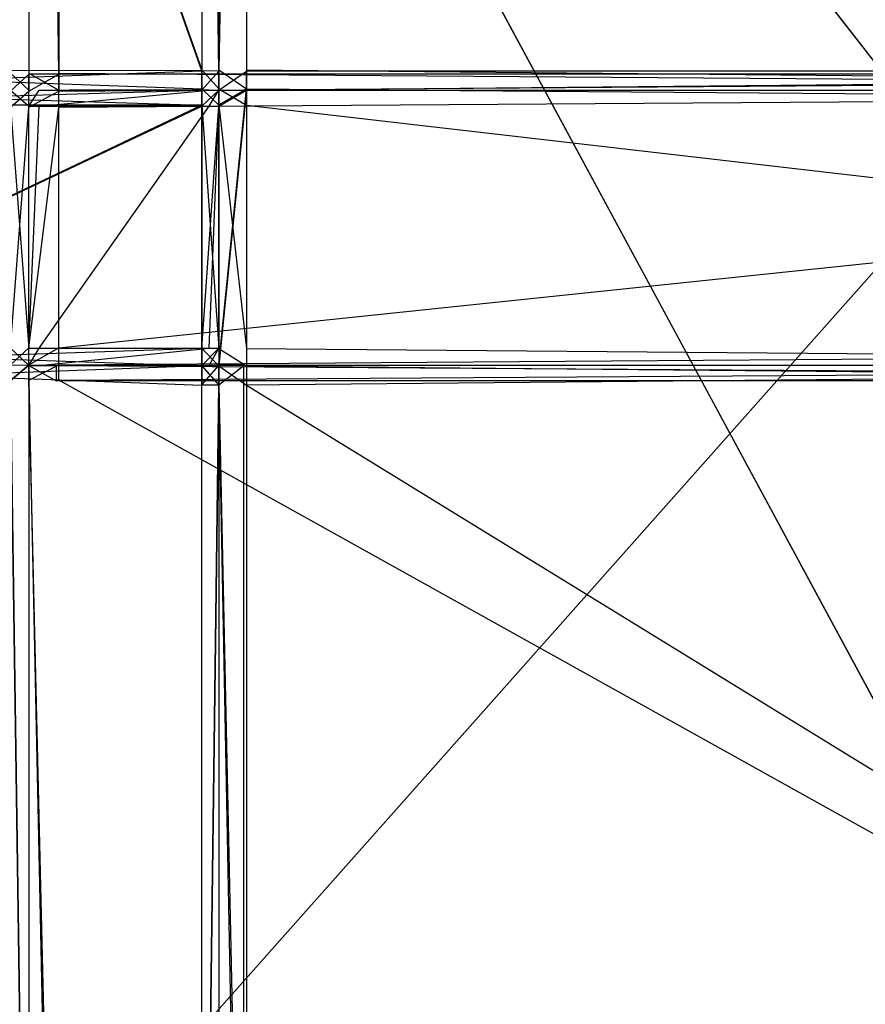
# Model space of a CAD drawing. Extents: x 0 to 0.418, y -0.27 to 0.
# Tile 26 of 97: x 0.049 to 0.107, y -0.203 to -0.135. Entities that reach past the tile are written whole.
import ezdxf

# ---------------------------------------------------------------- set-up
doc = ezdxf.new("R2010")
doc.units = 0
for name, color, linetype in [('L10_KORPUS2_3___REPLACEMTFOREMP', 7, 'CONTINUOUS'), ('L13_KORPUS2_0___REPLACEMTFOREMP', 7, 'CONTINUOUS'), ('L18_KORPUS1_1___REPLACEMTFOREMP', 7, 'CONTINUOUS'), ('L19_KORPUS1_0___REPLACEMTFOREMP', 7, 'CONTINUOUS'), ('L22_FL_CHE_12___REPLACEMTFOREMP', 7, 'CONTINUOUS'), ('L4_GLASB_DEN_0___REPLACEMTFOREM', 7, 'CONTINUOUS'), ('L5_REGALELEMENT_1___REPLACEMTFO', 7, 'CONTINUOUS'), ('L6_REGALELEMENT_0___REPLACEMTFO', 7, 'CONTINUOUS')]:
    doc.layers.add(name, color=color, linetype=linetype)

msp = doc.modelspace()

# ---------------------------------------------------------------- linework, layer by layer
at = {"layer": 'L10_KORPUS2_3___REPLACEMTFOREMP', "color": 250}
for points, invisible_edges in [([(0.023385, -0.0266, 0.00687), (0.143743, -0.249441, 0.00687), (0.023385, -0.249441, 0.00687), (0.023385, -0.0266, 0.00687)], 13), ([(0.143743, -0.249441, 0.00687), (0.023385, -0.0266, 0.00687), (0.143743, -0.0266, 0.00687), (0.143743, -0.249441, 0.00687)], 14), ([(0.143743, -0.249441, 0.024326), (0.023385, -0.0266, 0.024326), (0.023385, -0.249441, 0.024326), (0.143743, -0.249441, 0.024326)], 13), ([(0.023385, -0.0266, 0.024326), (0.143743, -0.249441, 0.024326), (0.143743, -0.0266, 0.024326), (0.023385, -0.0266, 0.024326)], 14)]:
    msp.add_3dface(points, dxfattribs=dict(at, invisible_edges=invisible_edges))
at = {"layer": 'L13_KORPUS2_0___REPLACEMTFOREMP', "color": 250}
for points, invisible_edges in [([(0.209, -0.249663, 0.588239), (0.00966, -0.018003, 0.588239), (0.00966, -0.249663, 0.588239), (0.209, -0.249663, 0.588239)], 13), ([(0.00966, -0.018003, 0.588239), (0.209, -0.249663, 0.588239), (0.209, -0.018003, 0.588239), (0.00966, -0.018003, 0.588239)], 14), ([(0.00966, -0.018003, 0.572863), (0.209, -0.249663, 0.572863), (0.00966, -0.249663, 0.572863), (0.00966, -0.018003, 0.572863)], 13), ([(0.209, -0.249663, 0.572863), (0.00966, -0.018003, 0.572863), (0.209, -0.018003, 0.572863), (0.209, -0.249663, 0.572863)], 14)]:
    msp.add_3dface(points, dxfattribs=dict(at, invisible_edges=invisible_edges))
at = {"layer": 'L18_KORPUS1_1___REPLACEMTFOREMP', "color": 8}
for points, invisible_edges in [([(0.00091, -0.000749, 0.936), (0.000906, -0.269344, 0.936), (0.209, -0.269344, 0.936), (0.00091, -0.000749, 0.936)], 15), ([(0.000906, -0.269343, 0.928306), (0.00091, -0.00075, 0.928306), (0.209, -0.269343, 0.928306), (0.000906, -0.269343, 0.928306)], 15), ([(0.00091, -0.000749, 0.936), (0.209, -0.269344, 0.936), (0.209, -0.000749, 0.936), (0.00091, -0.000749, 0.936)], 15), ([(0.209, -0.269343, 0.928306), (0.00091, -0.00075, 0.928306), (0.209, -0.00075, 0.928306), (0.209, -0.269343, 0.928306)], 10)]:
    msp.add_3dface(points, dxfattribs=dict(at, invisible_edges=invisible_edges))
at = {"layer": 'L19_KORPUS1_0___REPLACEMTFOREMP', "color": 8}
for points, invisible_edges in [([(0.000906, -0.269344), (0.00091, -0.000749), (0.209, -0.269344), (0.000906, -0.269344)], 15), ([(0.00091, -0.00075, 0.007694), (0.000906, -0.269343, 0.007694), (0.209, -0.269343, 0.007694), (0.00091, -0.00075, 0.007694)], 15), ([(0.209, -0.269344), (0.00091, -0.000749), (0.209, -0.000749), (0.209, -0.269344)], 10), ([(0.00091, -0.00075, 0.007694), (0.209, -0.269343, 0.007694), (0.209, -0.00075, 0.007694), (0.00091, -0.00075, 0.007694)], 15)]:
    msp.add_3dface(points, dxfattribs=dict(at, invisible_edges=invisible_edges))
at = {"layer": 'L22_FL_CHE_12___REPLACEMTFOREMP', "color": 8}
for points, invisible_edges in [([(0.064121, -0.139816, 0.911455), (0.062233, -0.140922, 0.911455), (0.062233, -0.139816, 0.911455), (0.064121, -0.139816, 0.911455)], 13), ([(0.062233, -0.140922, 0.911455), (0.064121, -0.139816, 0.911455), (0.062233, -0.157536, 0.911455), (0.062233, -0.140922, 0.911455)], 10), ([(0.062233, -0.157536, 0.911455), (0.064121, -0.139816, 0.911455), (0.062233, -0.158713, 0.911455), (0.062233, -0.157536, 0.911455)], 13), ([(0.062233, -0.158713, 0.911455), (0.064121, -0.139816, 0.911455), (0.063939, -0.158713, 0.911455), (0.062233, -0.158713, 0.911455)], 10), ([(0.063939, -0.158713, 0.911455), (0.064121, -0.139816, 0.911455), (0.209, -0.158713, 0.911455), (0.063939, -0.158713, 0.911455)], 15), ([(0.209, -0.158713, 0.911455), (0.064121, -0.139816, 0.911455), (0.209, -0.139816, 0.911455), (0.209, -0.158713, 0.911455)], 15)]:
    msp.add_3dface(points, dxfattribs=dict(at, invisible_edges=invisible_edges))
at = {"layer": 'L4_GLASB_DEN_0___REPLACEMTFOREM', "color": 8}
for points, invisible_edges in [([(0.02466, -0.245261, 0.28287), (0.209, -0.037659, 0.28287), (0.02466, -0.037659, 0.28287), (0.02466, -0.245261, 0.28287)], 13), ([(0.209, -0.037659, 0.28287), (0.02466, -0.245261, 0.28287), (0.209, -0.245261, 0.28287), (0.209, -0.037659, 0.28287)], 14), ([(0.209, -0.037659, 0.277838), (0.02466, -0.245261, 0.277838), (0.02466, -0.037659, 0.277838), (0.209, -0.037659, 0.277838)], 13), ([(0.02466, -0.245261, 0.277838), (0.209, -0.037659, 0.277838), (0.209, -0.245261, 0.277838), (0.02466, -0.245261, 0.277838)], 14)]:
    msp.add_3dface(points, dxfattribs=dict(at, invisible_edges=invisible_edges))
at = {"layer": 'L5_REGALELEMENT_1___REPLACEMTFO', "color": 40}
for points, invisible_edges in [([(0.064121, -0.139903, 0.911455), (0.062233, -0.141009, 0.911455), (0.062233, -0.139903, 0.911455), (0.064121, -0.139903, 0.911455)], 13), ([(0.062233, -0.141009, 0.911455), (0.064121, -0.139903, 0.911455), (0.062233, -0.157609, 0.911455), (0.062233, -0.141009, 0.911455)], 10), ([(0.062233, -0.157609, 0.911455), (0.064121, -0.139903, 0.911455), (0.062233, -0.158786, 0.911455), (0.062233, -0.157609, 0.911455)], 13), ([(0.062233, -0.158786, 0.911455), (0.064121, -0.139903, 0.911455), (0.063939, -0.158786, 0.911455), (0.062233, -0.158786, 0.911455)], 10), ([(0.063939, -0.158786, 0.911455), (0.064121, -0.139903, 0.911455), (0.209, -0.158786, 0.911455), (0.063939, -0.158786, 0.911455)], 15), ([(0.209, -0.158786, 0.911455), (0.064121, -0.139903, 0.911455), (0.209, -0.139903, 0.911455), (0.209, -0.158786, 0.911455)], 15)]:
    msp.add_3dface(points, dxfattribs=dict(at, invisible_edges=invisible_edges))
at = {"layer": 'L6_REGALELEMENT_0___REPLACEMTFO', "color": 40}
for points, invisible_edges in [([(0.047932, -0.138748, 0.928212), (0.049209, -0.016133, 0.928212), (0.047932, -0.016133, 0.928212), (0.047932, -0.138748, 0.928212)], 13), ([(0.049209, -0.016133, 0.928212), (0.047932, -0.138748, 0.928212), (0.049209, -0.138745, 0.928212), (0.049209, -0.016133, 0.928212)], 14), ([(0.049209, -0.016133, 0.58825), (0.047932, -0.138817, 0.58825), (0.047932, -0.016133, 0.58825), (0.049209, -0.016133, 0.58825)], 13), ([(0.047932, -0.138817, 0.58825), (0.049209, -0.016133, 0.58825), (0.049209, -0.138817, 0.58825), (0.047932, -0.138817, 0.58825)], 14), ([(0.051265, -0.138745, 0.928212), (0.049209, -0.016133, 0.928212), (0.049209, -0.138745, 0.928212), (0.051265, -0.138745, 0.928212)], 13), ([(0.049209, -0.016133, 0.928212), (0.051265, -0.138745, 0.928212), (0.051265, -0.016133, 0.928212), (0.049209, -0.016133, 0.928212)], 14), ([(0.049209, -0.016133, 0.58825), (0.051265, -0.138817, 0.58825), (0.049209, -0.138817, 0.58825), (0.049209, -0.016133, 0.58825)], 13), ([(0.051265, -0.138817, 0.58825), (0.049209, -0.016133, 0.58825), (0.051265, -0.016133, 0.58825), (0.051265, -0.138817, 0.58825)], 14), ([(0.051265, -0.016133, 0.58825), (0.209, -0.138817, 0.58825), (0.051265, -0.138817, 0.58825), (0.051265, -0.016133, 0.58825)], 13), ([(0.209, -0.138817, 0.58825), (0.051265, -0.016133, 0.58825), (0.209, -0.016133, 0.58825), (0.209, -0.138817, 0.58825)], 14), ([(0.209, -0.138745, 0.928212), (0.051265, -0.016133, 0.928212), (0.051265, -0.138745, 0.928212), (0.209, -0.138745, 0.928212)], 13), ([(0.051265, -0.016133, 0.928212), (0.209, -0.138745, 0.928212), (0.209, -0.016133, 0.928212), (0.051265, -0.016133, 0.928212)], 14), ([(0.061059, -0.138525, 0.603384), (0.025809, -0.038526, 0.603384), (0.025809, -0.138525, 0.603384), (0.061059, -0.138525, 0.603384)], 13), ([(0.025809, -0.038526, 0.603384), (0.061059, -0.138525, 0.603384), (0.061059, -0.038526, 0.603384), (0.025809, -0.038526, 0.603384)], 14), ([(0.025809, -0.038526, 0.911455), (0.061059, -0.138594, 0.911455), (0.025809, -0.138525, 0.911455), (0.025809, -0.038526, 0.911455)], 13), ([(0.061059, -0.138594, 0.911455), (0.025809, -0.038526, 0.911455), (0.061059, -0.038526, 0.911455), (0.061059, -0.138594, 0.911455)], 14), ([(0.061059, -0.038526, 0.911455), (0.062233, -0.138597, 0.911455), (0.061059, -0.138594, 0.911455), (0.061059, -0.038526, 0.911455)], 13), ([(0.062233, -0.138597, 0.911455), (0.061059, -0.038526, 0.911455), (0.062233, -0.038526, 0.911455), (0.062233, -0.138597, 0.911455)], 14), ([(0.062233, -0.138525, 0.603384), (0.061059, -0.038526, 0.603384), (0.061059, -0.138525, 0.603384), (0.062233, -0.138525, 0.603384)], 13), ([(0.061059, -0.038526, 0.603384), (0.062233, -0.138525, 0.603384), (0.062233, -0.038526, 0.603384), (0.061059, -0.038526, 0.603384)], 14), ([(0.062233, -0.138525, 0.603384), (0.064121, -0.038526, 0.603384), (0.062233, -0.038526, 0.603384), (0.062233, -0.138525, 0.603384)], 13), ([(0.064121, -0.038526, 0.603384), (0.062233, -0.138525, 0.603384), (0.064121, -0.138525, 0.603384), (0.064121, -0.038526, 0.603384)], 14), ([(0.064121, -0.038526, 0.911455), (0.062233, -0.138597, 0.911455), (0.062233, -0.038526, 0.911455), (0.064121, -0.038526, 0.911455)], 13), ([(0.062233, -0.138597, 0.911455), (0.064121, -0.038526, 0.911455), (0.064121, -0.138597, 0.911455), (0.062233, -0.138597, 0.911455)], 14), ([(0.064121, -0.038526, 0.911455), (0.209, -0.138597, 0.911455), (0.064121, -0.138597, 0.911455), (0.064121, -0.038526, 0.911455)], 13), ([(0.209, -0.138597, 0.911455), (0.064121, -0.038526, 0.911455), (0.209, -0.038526, 0.911455), (0.209, -0.138597, 0.911455)], 14), ([(0.209, -0.138525, 0.603384), (0.064121, -0.038526, 0.603384), (0.064121, -0.138525, 0.603384), (0.209, -0.138525, 0.603384)], 13), ([(0.064121, -0.038526, 0.603384), (0.209, -0.138525, 0.603384), (0.209, -0.038526, 0.603384), (0.064121, -0.038526, 0.603384)], 14), ([(0.061059, -0.138594, 0.911455), (0.025809, -0.139831, 0.911455), (0.025809, -0.138525, 0.911455), (0.061059, -0.138594, 0.911455)], 13), ([(0.061059, -0.139831, 0.603384), (0.025809, -0.138525, 0.603384), (0.025809, -0.139831, 0.603384), (0.061059, -0.139831, 0.603384)], 13), ([(0.025809, -0.138525, 0.603384), (0.061059, -0.139831, 0.603384), (0.061059, -0.138525, 0.603384), (0.025809, -0.138525, 0.603384)], 14), ([(0.025809, -0.139831, 0.911455), (0.061059, -0.138594, 0.911455), (0.061059, -0.139901, 0.911455), (0.025809, -0.139831, 0.911455)], 14), ([(0.047932, -0.138748, 0.928212), (0.049209, -0.139903, 0.928212), (0.049209, -0.138745, 0.928212), (0.047932, -0.138748, 0.928212)], 14), ([(0.049209, -0.139903, 0.928212), (0.047932, -0.138748, 0.928212), (0.047932, -0.139906, 0.928212), (0.049209, -0.139903, 0.928212)], 13), ([(0.049209, -0.138817, 0.58825), (0.047932, -0.139976, 0.58825), (0.047932, -0.138817, 0.58825), (0.049209, -0.138817, 0.58825)], 13), ([(0.047932, -0.139976, 0.58825), (0.049209, -0.138817, 0.58825), (0.049209, -0.139976, 0.58825), (0.047932, -0.139976, 0.58825)], 14), ([(0.051265, -0.139903, 0.928212), (0.049209, -0.138745, 0.928212), (0.049209, -0.139903, 0.928212), (0.051265, -0.139903, 0.928212)], 13), ([(0.049209, -0.138745, 0.928212), (0.051265, -0.139903, 0.928212), (0.051265, -0.138745, 0.928212), (0.049209, -0.138745, 0.928212)], 14), ([(0.051265, -0.138817, 0.58825), (0.049209, -0.139976, 0.58825), (0.049209, -0.138817, 0.58825), (0.051265, -0.138817, 0.58825)], 13), ([(0.049209, -0.139976, 0.58825), (0.051265, -0.138817, 0.58825), (0.051265, -0.139976, 0.58825), (0.049209, -0.139976, 0.58825)], 14), ([(0.209, -0.139903, 0.928212), (0.051265, -0.138745, 0.928212), (0.051265, -0.139903, 0.928212), (0.209, -0.139903, 0.928212)], 13), ([(0.051265, -0.138745, 0.928212), (0.209, -0.139903, 0.928212), (0.209, -0.138745, 0.928212), (0.051265, -0.138745, 0.928212)], 14), ([(0.209, -0.138817, 0.58825), (0.051265, -0.139976, 0.58825), (0.051265, -0.138817, 0.58825), (0.209, -0.138817, 0.58825)], 13), ([(0.051265, -0.139976, 0.58825), (0.209, -0.138817, 0.58825), (0.209, -0.139976, 0.58825), (0.051265, -0.139976, 0.58825)], 14), ([(0.062233, -0.139831, 0.603384), (0.061059, -0.138525, 0.603384), (0.061059, -0.139831, 0.603384), (0.062233, -0.139831, 0.603384)], 13), ([(0.061059, -0.138525, 0.603384), (0.062233, -0.139831, 0.603384), (0.062233, -0.138525, 0.603384), (0.061059, -0.138525, 0.603384)], 14), ([(0.062233, -0.138597, 0.911455), (0.061059, -0.139901, 0.911455), (0.061059, -0.138594, 0.911455), (0.062233, -0.138597, 0.911455)], 13), ([(0.061059, -0.139901, 0.911455), (0.062233, -0.138597, 0.911455), (0.062233, -0.139903, 0.911455), (0.061059, -0.139901, 0.911455)], 14), ([(0.064121, -0.139831, 0.603384), (0.062233, -0.138525, 0.603384), (0.062233, -0.139831, 0.603384), (0.064121, -0.139831, 0.603384)], 13), ([(0.062233, -0.138525, 0.603384), (0.064121, -0.139831, 0.603384), (0.064121, -0.138525, 0.603384), (0.062233, -0.138525, 0.603384)], 14), ([(0.064121, -0.138597, 0.911455), (0.062233, -0.139903, 0.911455), (0.062233, -0.138597, 0.911455), (0.064121, -0.138597, 0.911455)], 13), ([(0.062233, -0.139903, 0.911455), (0.064121, -0.138597, 0.911455), (0.064121, -0.139903, 0.911455), (0.062233, -0.139903, 0.911455)], 14), ([(0.209, -0.139831, 0.603384), (0.064121, -0.138525, 0.603384), (0.064121, -0.139831, 0.603384), (0.209, -0.139831, 0.603384)], 13), ([(0.064121, -0.138525, 0.603384), (0.209, -0.139831, 0.603384), (0.209, -0.138525, 0.603384), (0.064121, -0.138525, 0.603384)], 14), ([(0.209, -0.138597, 0.911455), (0.064121, -0.139903, 0.911455), (0.064121, -0.138597, 0.911455), (0.209, -0.138597, 0.911455)], 13), ([(0.064121, -0.139903, 0.911455), (0.209, -0.138597, 0.911455), (0.209, -0.139903, 0.911455), (0.064121, -0.139903, 0.911455)], 14), ([(0.061059, -0.140943, 0.603384), (0.025809, -0.139831, 0.603384), (0.025809, -0.140943, 0.603384), (0.061059, -0.140943, 0.603384)], 13), ([(0.025809, -0.139831, 0.603384), (0.061059, -0.140943, 0.603384), (0.061059, -0.139831, 0.603384), (0.025809, -0.139831, 0.603384)], 14), ([(0.061059, -0.139901, 0.911455), (0.025809, -0.140943, 0.911455), (0.025809, -0.139831, 0.911455), (0.061059, -0.139901, 0.911455)], 13), ([(0.025809, -0.140943, 0.911455), (0.061059, -0.139901, 0.911455), (0.061059, -0.141007, 0.911455), (0.025809, -0.140943, 0.911455)], 14), ([(0.047932, -0.139906, 0.928212), (0.049209, -0.141009, 0.928212), (0.049209, -0.139903, 0.928212), (0.047932, -0.139906, 0.928212)], 14), ([(0.049209, -0.141009, 0.928212), (0.047932, -0.139906, 0.928212), (0.047932, -0.141011, 0.928212), (0.049209, -0.141009, 0.928212)], 13), ([(0.049209, -0.139976, 0.58825), (0.047932, -0.141075, 0.58825), (0.047932, -0.139976, 0.58825), (0.049209, -0.139976, 0.58825)], 13), ([(0.047932, -0.141075, 0.58825), (0.049209, -0.139976, 0.58825), (0.049209, -0.141075, 0.58825), (0.047932, -0.141075, 0.58825)], 14), ([(0.049914, -0.139903, 0.927305), (0.051265, -0.139903, 0.928212), (0.049209, -0.139903, 0.928212), (0.049914, -0.139903, 0.927305)], 14), ([(0.049914, -0.139903, 0.927305), (0.049209, -0.141009, 0.928212), (0.049914, -0.141009, 0.927305), (0.049914, -0.139903, 0.927305)], 13), ([(0.049209, -0.141009, 0.928212), (0.049914, -0.139903, 0.927305), (0.049209, -0.139903, 0.928212), (0.049209, -0.141009, 0.928212)], 14), ([(0.051265, -0.139976, 0.58825), (0.049209, -0.141075, 0.58825), (0.049209, -0.139976, 0.58825), (0.051265, -0.139976, 0.58825)], 13), ([(0.049209, -0.141075, 0.58825), (0.051265, -0.139976, 0.58825), (0.051265, -0.141075, 0.58825), (0.049209, -0.141075, 0.58825)], 14), ([(0.061574, -0.139903, 0.912303), (0.05196, -0.139903, 0.927305), (0.049914, -0.139903, 0.927305), (0.061574, -0.139903, 0.912303)], 14), ([(0.051265, -0.139903, 0.928212), (0.049914, -0.139903, 0.927305), (0.05196, -0.139903, 0.927305), (0.051265, -0.139903, 0.928212)], 13), ([(0.061574, -0.139903, 0.912303), (0.049914, -0.141009, 0.927305), (0.061574, -0.141009, 0.912303), (0.061574, -0.139903, 0.912303)], 13), ([(0.049914, -0.141009, 0.927305), (0.061574, -0.139903, 0.912303), (0.049914, -0.139903, 0.927305), (0.049914, -0.141009, 0.927305)], 14), ([(0.05196, -0.139903, 0.927305), (0.209, -0.139903, 0.928212), (0.051265, -0.139903, 0.928212), (0.05196, -0.139903, 0.927305)], 14), ([(0.209, -0.139976, 0.58825), (0.051265, -0.141075, 0.58825), (0.051265, -0.139976, 0.58825), (0.209, -0.139976, 0.58825)], 13), ([(0.051265, -0.141075, 0.58825), (0.209, -0.139976, 0.58825), (0.209, -0.141075, 0.58825), (0.051265, -0.141075, 0.58825)], 14), ([(0.209, -0.139903, 0.928212), (0.05196, -0.139903, 0.927305), (0.209, -0.139903, 0.927305), (0.209, -0.139903, 0.928212)], 13), ([(0.06347, -0.139903, 0.912303), (0.209, -0.139903, 0.927305), (0.05196, -0.139903, 0.927305), (0.06347, -0.139903, 0.912303)], 14), ([(0.05196, -0.139903, 0.927305), (0.061574, -0.139903, 0.912303), (0.06347, -0.139903, 0.912303), (0.05196, -0.139903, 0.927305)], 13), ([(0.062233, -0.140943, 0.603384), (0.061059, -0.139831, 0.603384), (0.061059, -0.140943, 0.603384), (0.062233, -0.140943, 0.603384)], 13), ([(0.061059, -0.139831, 0.603384), (0.062233, -0.140943, 0.603384), (0.062233, -0.139831, 0.603384), (0.061059, -0.139831, 0.603384)], 14), ([(0.062233, -0.139903, 0.911455), (0.061059, -0.141007, 0.911455), (0.061059, -0.139901, 0.911455), (0.062233, -0.139903, 0.911455)], 13), ([(0.061059, -0.141007, 0.911455), (0.062233, -0.139903, 0.911455), (0.062233, -0.141009, 0.911455), (0.061059, -0.141007, 0.911455)], 14), ([(0.062233, -0.139903, 0.911455), (0.061574, -0.141009, 0.912303), (0.062233, -0.141009, 0.911455), (0.062233, -0.139903, 0.911455)], 13), ([(0.061574, -0.141009, 0.912303), (0.062233, -0.139903, 0.911455), (0.061574, -0.139903, 0.912303), (0.061574, -0.141009, 0.912303)], 14), ([(0.062233, -0.139903, 0.911455), (0.06347, -0.139903, 0.912303), (0.061574, -0.139903, 0.912303), (0.062233, -0.139903, 0.911455)], 14), ([(0.064121, -0.140943, 0.603384), (0.062233, -0.139831, 0.603384), (0.062233, -0.140943, 0.603384), (0.064121, -0.140943, 0.603384)], 13), ([(0.062233, -0.139831, 0.603384), (0.064121, -0.140943, 0.603384), (0.064121, -0.139831, 0.603384), (0.062233, -0.139831, 0.603384)], 14), ([(0.06347, -0.139903, 0.912303), (0.062233, -0.139903, 0.911455), (0.064121, -0.139903, 0.911455), (0.06347, -0.139903, 0.912303)], 13), ([(0.064121, -0.139903, 0.911455), (0.209, -0.139903, 0.912303), (0.06347, -0.139903, 0.912303), (0.064121, -0.139903, 0.911455)], 14), ([(0.209, -0.139903, 0.927305), (0.06347, -0.139903, 0.912303), (0.209, -0.139903, 0.912303), (0.209, -0.139903, 0.927305)], 13), ([(0.209, -0.140943, 0.603384), (0.064121, -0.139831, 0.603384), (0.064121, -0.140943, 0.603384), (0.209, -0.140943, 0.603384)], 13), ([(0.064121, -0.139831, 0.603384), (0.209, -0.140943, 0.603384), (0.209, -0.139831, 0.603384), (0.064121, -0.139831, 0.603384)], 14), ([(0.209, -0.139903, 0.912303), (0.064121, -0.139903, 0.911455), (0.209, -0.139903, 0.911455), (0.209, -0.139903, 0.912303)], 13), ([(0.025809, -0.157633, 0.603384), (0.061059, -0.140943, 0.603384), (0.025809, -0.140943, 0.603384), (0.025809, -0.157633, 0.603384)], 13), ([(0.061059, -0.140943, 0.603384), (0.025809, -0.157633, 0.603384), (0.061059, -0.157633, 0.603384), (0.061059, -0.140943, 0.603384)], 14), ([(0.061059, -0.141007, 0.911455), (0.025809, -0.157633, 0.911455), (0.025809, -0.140943, 0.911455), (0.061059, -0.141007, 0.911455)], 13), ([(0.025809, -0.157633, 0.911455), (0.061059, -0.141007, 0.911455), (0.061059, -0.15761, 0.911455), (0.025809, -0.157633, 0.911455)], 14), ([(0.047932, -0.141011, 0.928212), (0.049209, -0.157609, 0.928212), (0.049209, -0.141009, 0.928212), (0.047932, -0.141011, 0.928212)], 14), ([(0.049209, -0.157609, 0.928212), (0.047932, -0.141011, 0.928212), (0.047932, -0.157609, 0.928212), (0.049209, -0.157609, 0.928212)], 13), ([(0.049209, -0.141075, 0.58825), (0.047932, -0.157586, 0.58825), (0.047932, -0.141075, 0.58825), (0.049209, -0.141075, 0.58825)], 13), ([(0.047932, -0.157586, 0.58825), (0.049209, -0.141075, 0.58825), (0.049209, -0.157586, 0.58825), (0.047932, -0.157586, 0.58825)], 14), ([(0.049914, -0.141009, 0.927305), (0.049209, -0.157609, 0.928212), (0.049914, -0.157609, 0.927305), (0.049914, -0.141009, 0.927305)], 13), ([(0.049209, -0.157609, 0.928212), (0.049914, -0.141009, 0.927305), (0.049209, -0.141009, 0.928212), (0.049209, -0.157609, 0.928212)], 14), ([(0.051265, -0.141075, 0.58825), (0.049209, -0.157586, 0.58825), (0.049209, -0.141075, 0.58825), (0.051265, -0.141075, 0.58825)], 13), ([(0.049209, -0.157586, 0.58825), (0.051265, -0.141075, 0.58825), (0.051265, -0.157586, 0.58825), (0.049209, -0.157586, 0.58825)], 14), ([(0.061574, -0.141009, 0.912303), (0.049914, -0.157609, 0.927305), (0.061574, -0.157609, 0.912303), (0.061574, -0.141009, 0.912303)], 13), ([(0.049914, -0.157609, 0.927305), (0.061574, -0.141009, 0.912303), (0.049914, -0.141009, 0.927305), (0.049914, -0.157609, 0.927305)], 14), ([(0.209, -0.141075, 0.58825), (0.051265, -0.157586, 0.58825), (0.051265, -0.141075, 0.58825), (0.209, -0.141075, 0.58825)], 13), ([(0.051265, -0.157586, 0.58825), (0.209, -0.141075, 0.58825), (0.209, -0.157586, 0.58825), (0.051265, -0.157586, 0.58825)], 14), ([(0.062233, -0.157633, 0.603384), (0.061059, -0.140943, 0.603384), (0.061059, -0.157633, 0.603384), (0.062233, -0.157633, 0.603384)], 13), ([(0.061059, -0.140943, 0.603384), (0.062233, -0.157633, 0.603384), (0.062233, -0.140943, 0.603384), (0.061059, -0.140943, 0.603384)], 14), ([(0.062233, -0.141009, 0.911455), (0.061059, -0.15761, 0.911455), (0.061059, -0.141007, 0.911455), (0.062233, -0.141009, 0.911455)], 13), ([(0.061059, -0.15761, 0.911455), (0.062233, -0.141009, 0.911455), (0.062233, -0.157609, 0.911455), (0.061059, -0.15761, 0.911455)], 14), ([(0.062233, -0.141009, 0.911455), (0.061574, -0.157609, 0.912303), (0.062233, -0.157609, 0.911455), (0.062233, -0.141009, 0.911455)], 13), ([(0.061574, -0.157609, 0.912303), (0.062233, -0.141009, 0.911455), (0.061574, -0.141009, 0.912303), (0.061574, -0.157609, 0.912303)], 14), ([(0.064121, -0.157633, 0.603384), (0.062233, -0.140943, 0.603384), (0.062233, -0.157633, 0.603384), (0.064121, -0.157633, 0.603384)], 13), ([(0.062233, -0.140943, 0.603384), (0.064121, -0.157633, 0.603384), (0.064121, -0.140943, 0.603384), (0.062233, -0.140943, 0.603384)], 14), ([(0.209, -0.157633, 0.603384), (0.064121, -0.140943, 0.603384), (0.064121, -0.157633, 0.603384), (0.209, -0.157633, 0.603384)], 13), ([(0.064121, -0.140943, 0.603384), (0.209, -0.157633, 0.603384), (0.209, -0.140943, 0.603384), (0.064121, -0.140943, 0.603384)], 14), ([(0.061059, -0.15761, 0.911455), (0.025809, -0.158815, 0.911455), (0.025809, -0.157633, 0.911455), (0.061059, -0.15761, 0.911455)], 13), ([(0.025809, -0.158815, 0.911455), (0.061059, -0.15761, 0.911455), (0.061059, -0.158786, 0.911455), (0.025809, -0.158815, 0.911455)], 14), ([(0.061059, -0.158815, 0.603384), (0.025809, -0.157633, 0.603384), (0.025809, -0.158815, 0.603384), (0.061059, -0.158815, 0.603384)], 13), ([(0.025809, -0.157633, 0.603384), (0.061059, -0.158815, 0.603384), (0.061059, -0.157633, 0.603384), (0.025809, -0.157633, 0.603384)], 14), ([(0.049209, -0.157586, 0.58825), (0.047932, -0.158756, 0.58825), (0.047932, -0.157586, 0.58825), (0.049209, -0.157586, 0.58825)], 13), ([(0.047932, -0.158756, 0.58825), (0.049209, -0.157586, 0.58825), (0.049209, -0.158756, 0.58825), (0.047932, -0.158756, 0.58825)], 14), ([(0.049209, -0.158786, 0.928212), (0.047932, -0.157609, 0.928212), (0.047932, -0.158785, 0.928212), (0.049209, -0.158786, 0.928212)], 13), ([(0.047932, -0.157609, 0.928212), (0.049209, -0.158786, 0.928212), (0.049209, -0.157609, 0.928212), (0.047932, -0.157609, 0.928212)], 14), ([(0.051265, -0.157586, 0.58825), (0.049209, -0.158756, 0.58825), (0.049209, -0.157586, 0.58825), (0.051265, -0.157586, 0.58825)], 13), ([(0.049209, -0.158756, 0.58825), (0.051265, -0.157586, 0.58825), (0.051265, -0.158756, 0.58825), (0.049209, -0.158756, 0.58825)], 14), ([(0.049914, -0.157609, 0.927305), (0.049209, -0.158786, 0.928212), (0.049914, -0.158786, 0.927305), (0.049914, -0.157609, 0.927305)], 13), ([(0.049209, -0.158786, 0.928212), (0.049914, -0.157609, 0.927305), (0.049209, -0.157609, 0.928212), (0.049209, -0.158786, 0.928212)], 14), ([(0.061574, -0.157609, 0.912303), (0.049914, -0.158786, 0.927305), (0.061574, -0.158786, 0.912303), (0.061574, -0.157609, 0.912303)], 13), ([(0.049914, -0.158786, 0.927305), (0.061574, -0.157609, 0.912303), (0.049914, -0.157609, 0.927305), (0.049914, -0.158786, 0.927305)], 14), ([(0.209, -0.157586, 0.58825), (0.051265, -0.158756, 0.58825), (0.051265, -0.157586, 0.58825), (0.209, -0.157586, 0.58825)], 13), ([(0.051265, -0.158756, 0.58825), (0.209, -0.157586, 0.58825), (0.209, -0.158756, 0.58825), (0.051265, -0.158756, 0.58825)], 14), ([(0.062233, -0.157609, 0.911455), (0.061059, -0.158786, 0.911455), (0.061059, -0.15761, 0.911455), (0.062233, -0.157609, 0.911455)], 13), ([(0.061059, -0.158786, 0.911455), (0.062233, -0.157609, 0.911455), (0.062233, -0.158786, 0.911455), (0.061059, -0.158786, 0.911455)], 14), ([(0.062233, -0.158815, 0.603384), (0.061059, -0.157633, 0.603384), (0.061059, -0.158815, 0.603384), (0.062233, -0.158815, 0.603384)], 13), ([(0.061059, -0.157633, 0.603384), (0.062233, -0.158815, 0.603384), (0.062233, -0.157633, 0.603384), (0.061059, -0.157633, 0.603384)], 14), ([(0.062233, -0.157609, 0.911455), (0.061574, -0.158786, 0.912303), (0.062233, -0.158786, 0.911455), (0.062233, -0.157609, 0.911455)], 13), ([(0.061574, -0.158786, 0.912303), (0.062233, -0.157609, 0.911455), (0.061574, -0.157609, 0.912303), (0.061574, -0.158786, 0.912303)], 14), ([(0.064121, -0.158815, 0.603384), (0.062233, -0.157633, 0.603384), (0.062233, -0.158815, 0.603384), (0.064121, -0.158815, 0.603384)], 13), ([(0.062233, -0.157633, 0.603384), (0.064121, -0.158815, 0.603384), (0.064121, -0.157633, 0.603384), (0.062233, -0.157633, 0.603384)], 14), ([(0.209, -0.158815, 0.603384), (0.064121, -0.157633, 0.603384), (0.064121, -0.158815, 0.603384), (0.209, -0.158815, 0.603384)], 13), ([(0.064121, -0.157633, 0.603384), (0.209, -0.158815, 0.603384), (0.209, -0.157633, 0.603384), (0.064121, -0.157633, 0.603384)], 14), ([(0.061059, -0.158786, 0.911455), (0.025809, -0.160151, 0.911455), (0.025809, -0.158815, 0.911455), (0.061059, -0.158786, 0.911455)], 13), ([(0.025809, -0.160151, 0.911455), (0.061059, -0.158786, 0.911455), (0.061059, -0.160123, 0.911455), (0.025809, -0.160151, 0.911455)], 14), ([(0.061059, -0.160151, 0.603384), (0.025809, -0.158815, 0.603384), (0.025809, -0.160151, 0.603384), (0.061059, -0.160151, 0.603384)], 13), ([(0.025809, -0.158815, 0.603384), (0.061059, -0.160151, 0.603384), (0.061059, -0.158815, 0.603384), (0.025809, -0.158815, 0.603384)], 14), ([(0.049209, -0.158756, 0.58825), (0.047932, -0.159814, 0.58825), (0.047932, -0.158756, 0.58825), (0.049209, -0.158756, 0.58825)], 13), ([(0.047932, -0.159814, 0.58825), (0.049209, -0.158756, 0.58825), (0.049209, -0.159814, 0.58825), (0.047932, -0.159814, 0.58825)], 14), ([(0.047932, -0.159843, 0.928212), (0.049209, -0.158786, 0.928212), (0.047932, -0.158785, 0.928212), (0.047932, -0.159843, 0.928212)], 13), ([(0.049209, -0.158786, 0.928212), (0.047932, -0.159843, 0.928212), (0.049209, -0.159844, 0.928212), (0.049209, -0.158786, 0.928212)], 14), ([(0.051265, -0.158756, 0.58825), (0.049209, -0.159814, 0.58825), (0.049209, -0.158756, 0.58825), (0.051265, -0.158756, 0.58825)], 13), ([(0.049209, -0.159814, 0.58825), (0.051265, -0.158756, 0.58825), (0.051265, -0.159814, 0.58825), (0.049209, -0.159814, 0.58825)], 14), ([(0.051067, -0.159844, 0.928212), (0.049209, -0.158786, 0.928212), (0.049209, -0.159844, 0.928212), (0.051067, -0.159844, 0.928212)], 13), ([(0.049209, -0.158786, 0.928212), (0.051067, -0.159844, 0.928212), (0.051067, -0.158786, 0.928212), (0.049209, -0.158786, 0.928212)], 14), ([(0.049209, -0.158786, 0.928212), (0.051763, -0.158786, 0.927305), (0.049914, -0.158786, 0.927305), (0.049209, -0.158786, 0.928212)], 13), ([(0.051763, -0.158786, 0.927305), (0.049209, -0.158786, 0.928212), (0.051067, -0.158786, 0.928212), (0.051763, -0.158786, 0.927305)], 14), ([(0.049914, -0.158786, 0.927305), (0.063287, -0.158786, 0.912303), (0.061574, -0.158786, 0.912303), (0.049914, -0.158786, 0.927305)], 13), ([(0.063287, -0.158786, 0.912303), (0.049914, -0.158786, 0.927305), (0.051763, -0.158786, 0.927305), (0.063287, -0.158786, 0.912303)], 14), ([(0.209, -0.159844, 0.928212), (0.051067, -0.158786, 0.928212), (0.051067, -0.159844, 0.928212), (0.209, -0.159844, 0.928212)], 13), ([(0.051067, -0.158786, 0.928212), (0.209, -0.159844, 0.928212), (0.209, -0.158786, 0.928212), (0.051067, -0.158786, 0.928212)], 14), ([(0.051067, -0.158786, 0.928212), (0.209, -0.158786, 0.927305), (0.051763, -0.158786, 0.927305), (0.051067, -0.158786, 0.928212)], 13), ([(0.209, -0.158786, 0.927305), (0.051067, -0.158786, 0.928212), (0.209, -0.158786, 0.928212), (0.209, -0.158786, 0.927305)], 14), ([(0.209, -0.158756, 0.58825), (0.051265, -0.159814, 0.58825), (0.051265, -0.158756, 0.58825), (0.209, -0.158756, 0.58825)], 13), ([(0.051265, -0.159814, 0.58825), (0.209, -0.158756, 0.58825), (0.209, -0.159814, 0.58825), (0.051265, -0.159814, 0.58825)], 14), ([(0.209, -0.158786, 0.927305), (0.063287, -0.158786, 0.912303), (0.051763, -0.158786, 0.927305), (0.209, -0.158786, 0.927305)], 14), ([(0.062233, -0.158786, 0.911455), (0.061059, -0.160123, 0.911455), (0.061059, -0.158786, 0.911455), (0.062233, -0.158786, 0.911455)], 13), ([(0.061059, -0.160123, 0.911455), (0.062233, -0.158786, 0.911455), (0.062233, -0.160122, 0.911455), (0.061059, -0.160123, 0.911455)], 14), ([(0.062233, -0.160151, 0.603384), (0.061059, -0.158815, 0.603384), (0.061059, -0.160151, 0.603384), (0.062233, -0.160151, 0.603384)], 13), ([(0.061059, -0.158815, 0.603384), (0.062233, -0.160151, 0.603384), (0.062233, -0.158815, 0.603384), (0.061059, -0.158815, 0.603384)], 14), ([(0.061574, -0.158786, 0.912303), (0.063939, -0.158786, 0.911455), (0.062233, -0.158786, 0.911455), (0.061574, -0.158786, 0.912303)], 13), ([(0.063939, -0.158786, 0.911455), (0.061574, -0.158786, 0.912303), (0.063287, -0.158786, 0.912303), (0.063939, -0.158786, 0.911455)], 14), ([(0.063939, -0.158786, 0.911455), (0.062233, -0.160122, 0.911455), (0.062233, -0.158786, 0.911455), (0.063939, -0.158786, 0.911455)], 13), ([(0.062233, -0.160122, 0.911455), (0.063939, -0.158786, 0.911455), (0.063939, -0.160122, 0.911455), (0.062233, -0.160122, 0.911455)], 14), ([(0.064121, -0.160151, 0.603384), (0.062233, -0.158815, 0.603384), (0.062233, -0.160151, 0.603384), (0.064121, -0.160151, 0.603384)], 13), ([(0.062233, -0.158815, 0.603384), (0.064121, -0.160151, 0.603384), (0.064121, -0.158815, 0.603384), (0.062233, -0.158815, 0.603384)], 14), ([(0.063287, -0.158786, 0.912303), (0.209, -0.158786, 0.927305), (0.209, -0.158786, 0.912303), (0.063287, -0.158786, 0.912303)], 13), ([(0.209, -0.158786, 0.912303), (0.063939, -0.158786, 0.911455), (0.063287, -0.158786, 0.912303), (0.209, -0.158786, 0.912303)], 14), ([(0.209, -0.158786, 0.911455), (0.063939, -0.160122, 0.911455), (0.063939, -0.158786, 0.911455), (0.209, -0.158786, 0.911455)], 13), ([(0.063939, -0.160122, 0.911455), (0.209, -0.158786, 0.911455), (0.209, -0.160122, 0.911455), (0.063939, -0.160122, 0.911455)], 14), ([(0.063939, -0.158786, 0.911455), (0.209, -0.158786, 0.912303), (0.209, -0.158786, 0.911455), (0.063939, -0.158786, 0.911455)], 13), ([(0.209, -0.160151, 0.603384), (0.064121, -0.158815, 0.603384), (0.064121, -0.160151, 0.603384), (0.209, -0.160151, 0.603384)], 13), ([(0.064121, -0.158815, 0.603384), (0.209, -0.160151, 0.603384), (0.209, -0.158815, 0.603384), (0.064121, -0.158815, 0.603384)], 14), ([(0.047932, -0.159814, 0.58825), (0.049209, -0.247652, 0.58825), (0.047932, -0.247652, 0.58825), (0.047932, -0.159814, 0.58825)], 13), ([(0.049209, -0.247652, 0.58825), (0.047932, -0.159814, 0.58825), (0.049209, -0.159814, 0.58825), (0.049209, -0.247652, 0.58825)], 14), ([(0.049209, -0.247652, 0.928212), (0.047932, -0.159843, 0.928212), (0.047932, -0.247652, 0.928212), (0.049209, -0.247652, 0.928212)], 13), ([(0.047932, -0.159843, 0.928212), (0.049209, -0.247652, 0.928212), (0.049209, -0.159844, 0.928212), (0.047932, -0.159843, 0.928212)], 14), ([(0.049209, -0.159814, 0.58825), (0.051265, -0.247652, 0.58825), (0.049209, -0.247652, 0.58825), (0.049209, -0.159814, 0.58825)], 13), ([(0.051265, -0.247652, 0.58825), (0.049209, -0.159814, 0.58825), (0.051265, -0.159814, 0.58825), (0.051265, -0.247652, 0.58825)], 14), ([(0.051067, -0.247652, 0.928212), (0.049209, -0.159844, 0.928212), (0.049209, -0.247652, 0.928212), (0.051067, -0.247652, 0.928212)], 13), ([(0.049209, -0.159844, 0.928212), (0.051067, -0.247652, 0.928212), (0.051067, -0.159844, 0.928212), (0.049209, -0.159844, 0.928212)], 14), ([(0.051067, -0.247652, 0.928212), (0.209, -0.159844, 0.928212), (0.051067, -0.159844, 0.928212), (0.051067, -0.247652, 0.928212)], 13), ([(0.209, -0.159844, 0.928212), (0.051067, -0.247652, 0.928212), (0.209, -0.247652, 0.928212), (0.209, -0.159844, 0.928212)], 14), ([(0.051265, -0.159814, 0.58825), (0.209, -0.247652, 0.58825), (0.051265, -0.247652, 0.58825), (0.051265, -0.159814, 0.58825)], 13), ([(0.209, -0.247652, 0.58825), (0.051265, -0.159814, 0.58825), (0.209, -0.159814, 0.58825), (0.209, -0.247652, 0.58825)], 14), ([(0.061059, -0.249081, 0.911455), (0.025809, -0.160151, 0.911455), (0.061059, -0.160123, 0.911455), (0.061059, -0.249081, 0.911455)], 14), ([(0.025809, -0.160151, 0.911455), (0.061059, -0.249081, 0.911455), (0.025809, -0.249081, 0.911455), (0.025809, -0.160151, 0.911455)], 13), ([(0.061059, -0.249081, 0.603384), (0.025809, -0.160151, 0.603384), (0.025809, -0.249081, 0.603384), (0.061059, -0.249081, 0.603384)], 13), ([(0.025809, -0.160151, 0.603384), (0.061059, -0.249081, 0.603384), (0.061059, -0.160151, 0.603384), (0.025809, -0.160151, 0.603384)], 14), ([(0.062233, -0.160122, 0.911455), (0.061059, -0.249081, 0.911455), (0.061059, -0.160123, 0.911455), (0.062233, -0.160122, 0.911455)], 13), ([(0.061059, -0.249081, 0.911455), (0.062233, -0.160122, 0.911455), (0.062233, -0.249081, 0.911455), (0.061059, -0.249081, 0.911455)], 14), ([(0.061059, -0.249081, 0.603384), (0.062233, -0.160151, 0.603384), (0.061059, -0.160151, 0.603384), (0.061059, -0.249081, 0.603384)], 13), ([(0.062233, -0.160151, 0.603384), (0.061059, -0.249081, 0.603384), (0.062233, -0.249081, 0.603384), (0.062233, -0.160151, 0.603384)], 14), ([(0.062233, -0.160122, 0.911455), (0.063939, -0.249081, 0.911455), (0.062233, -0.249081, 0.911455), (0.062233, -0.160122, 0.911455)], 13), ([(0.063939, -0.249081, 0.911455), (0.062233, -0.160122, 0.911455), (0.063939, -0.160122, 0.911455), (0.063939, -0.249081, 0.911455)], 14), ([(0.064121, -0.249081, 0.603384), (0.062233, -0.160151, 0.603384), (0.062233, -0.249081, 0.603384), (0.064121, -0.249081, 0.603384)], 13), ([(0.062233, -0.160151, 0.603384), (0.064121, -0.249081, 0.603384), (0.064121, -0.160151, 0.603384), (0.062233, -0.160151, 0.603384)], 14), ([(0.209, -0.160122, 0.911455), (0.063939, -0.249081, 0.911455), (0.063939, -0.160122, 0.911455), (0.209, -0.160122, 0.911455)], 13), ([(0.063939, -0.249081, 0.911455), (0.209, -0.160122, 0.911455), (0.209, -0.249081, 0.911455), (0.063939, -0.249081, 0.911455)], 14), ([(0.209, -0.249081, 0.603384), (0.064121, -0.160151, 0.603384), (0.064121, -0.249081, 0.603384), (0.209, -0.249081, 0.603384)], 13), ([(0.064121, -0.160151, 0.603384), (0.209, -0.249081, 0.603384), (0.209, -0.160151, 0.603384), (0.064121, -0.160151, 0.603384)], 14)]:
    msp.add_3dface(points, dxfattribs=dict(at, invisible_edges=invisible_edges))

doc.saveas('drawing.dxf')
